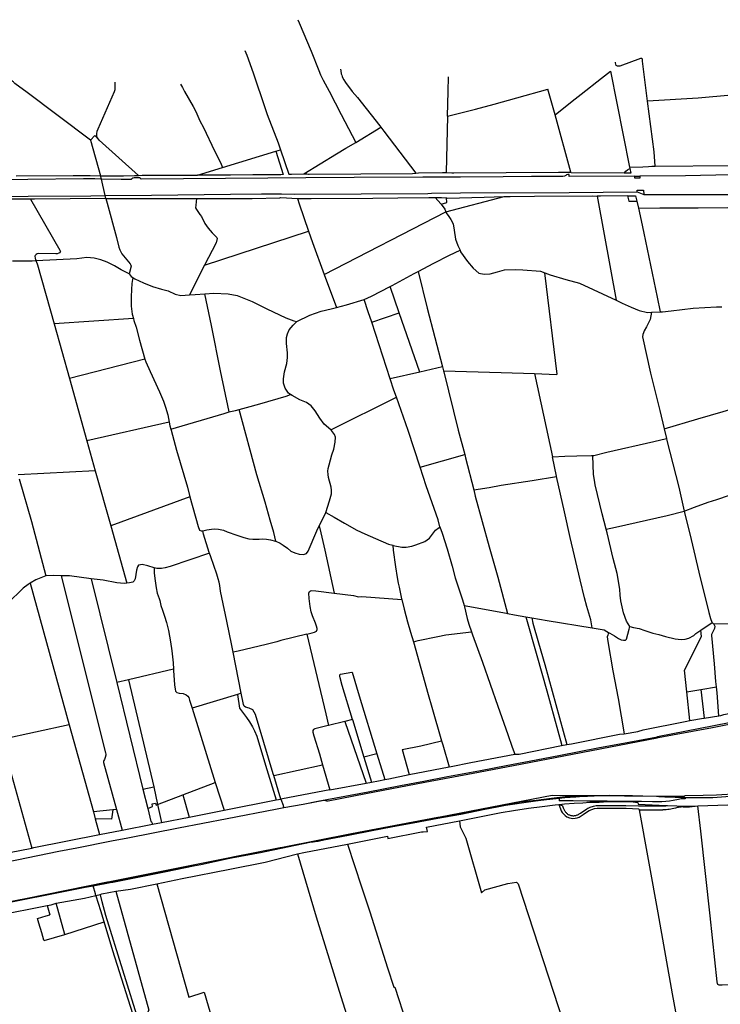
# Model space of a CAD drawing. Header units: inches. Extents: x 210911 to 224988, y 571697 to 586201.
# Tile 219 of 256: x 215300 to 216337, y 584649 to 586106. Entities that reach past the tile are written whole.
import ezdxf

# ---------------------------------------------------------------- set-up
doc = ezdxf.new("R2010")
doc.units = ezdxf.units.IN
doc.header["$MEASUREMENT"] = 0

msp = doc.modelspace()

# ---------------------------------------------------------------- linework, layer by layer
for points in [[(215711.643, 586106.054), (215713.84, 586101.5), (215731.22, 586059.42), (215742.82, 586030.88), (215745.36, 586024.48), (215746.62, 586021.62), (215749.04, 586016.66), (215757.8, 586000.16), (215775.843, 585965.631), (215797.46, 585924.568)], [(215633.458, 586060.703), (215636.12, 586053.32), (215645.36, 586027.6), (215654.1, 586002.06), (215654.821, 586000), (215666.229, 585966.011), (215682.366, 585923.651), (215685.878, 585913.448)], [(216229.183, 585985.711), (216221.792, 586044.599), (216221.629, 586047.47), (216220.652, 586048.476), (216218.795, 586048.874), (216188.237, 586037.203), (216184.719, 586037.119), (216182.666, 586038.271), (216181.656, 586042.378), (216181.643, 586043.303)], [(215774.603, 586032.7), (215775.1, 586030.54), (215775.98, 586025.92), (215776.5, 586023.74), (215777.06, 586022.24), (215777.86, 586020.34), (215779.54, 586017.12), (215782.3, 586013.02), (215792.115, 586000), (215800.005, 585990.982), (215832.954, 585948.813), (215834.355, 585946.933)], [(216092.139, 585965.403), (216117.446, 585985.699), (216131.064, 585995.819), (216161.003, 586019.476), (216174.261, 586029.89)], [(216174.261, 586029.89), (216202.562, 585887.821)], [(215404.885, 585927.946), (215309.169, 586000), (215295.02, 586010.18), (215293.1, 586011.84), (215291.6, 586013.1), (215290.8, 586013.92), (215290.16, 586014.7), (215289.68, 586015.5), (215289.612, 586015.838)], [(215417.683, 585927.81), (215414.473, 585932.565), (215414.473, 585937.157), (215414.684, 585941.259), (215416.036, 585944.737), (215440.452, 586000), (215440.74, 586001.08), (215441.18, 586002.62), (215441.22, 586004.24), (215441.2, 586006.06), (215441.34, 586008.04), (215441.5, 586013.38)], [(215538.038, 586010.439), (215540.78, 586005.78), (215544.061, 586000), (215556.953, 585977.369), (215560.585, 585970.142), (215566.879, 585956.339), (215571.864, 585946.421), (215588.38, 585911.861), (215596.997, 585894.933), (215600.253, 585887.198)], [(215933.172, 585963.312), (215934.019, 586000), (215934.32, 586021.548)], [(215933.172, 585963.312), (215974.335, 585973.674), (216002.235, 585981.277), (216035.755, 585990.302), (216081.706, 586003.092)], [(216092.139, 585965.403), (216081.706, 586003.092)], [(216353.224, 585994.184), (216304.098, 585989.885), (216229.183, 585985.711)], [(216240.234, 585889.491), (216238.602, 585910.665), (216229.183, 585985.711)], [(216115.661, 585880.436), (216092.139, 585965.403)], [(215933.172, 585963.312), (215931.247, 585879.92)], [(215797.46, 585924.568), (215834.355, 585946.933)], [(215834.355, 585946.933), (215838.867, 585940.879), (215886.336, 585879.08)], [(215417.683, 585927.81), (215411.068, 585934.613), (215404.885, 585927.946)], [(215404.885, 585927.946), (215419.792, 585875.168)], [(215417.683, 585927.81), (215475.945, 585875.612)], [(215720.571, 585877.822), (215769.044, 585907.566), (215782.857, 585915.717), (215797.46, 585924.568)], [(215600.253, 585887.198), (215679.048, 585911.354)], [(215679.048, 585911.354), (215685.878, 585913.448)], [(215679.048, 585911.354), (215690.092, 585876.88)], [(215685.878, 585913.448), (215698.305, 585877.347), (215702.251, 585877.572), (215720.571, 585877.822)], [(216210.447, 585874.531), (216112.976, 585873.963), (216112.972, 585876.97), (216111.037, 585876.759), (216109.362, 585876.258), (216107.998, 585875.636), (216106.205, 585874.55), (216103.902, 585874.211), (216057.466, 585873.956), (216015.568, 585873.495), (215952.215, 585873.25), (215911.466, 585873.133), (215896.752, 585873.253), (215794.953, 585872.424), (215723.414, 585872.191), (215667.416, 585871.478), (215479.965, 585870.067), (215479.09, 585870.942), (215477.455, 585871.878), (215475.969, 585872.024), (215469.346, 585872.025), (215467.609, 585871.441), (215466.141, 585870.624), (215465.268, 585869.78), (215464.811, 585869.761), (215450.474, 585869.814), (215420.952, 585870.259)], [(215563.215, 585875.843), (215600.253, 585887.198)], [(215690.092, 585876.88), (215686.322, 585876.665), (215683.925, 585876.695), (215678.062, 585876.669), (215644.847, 585876.29), (215611.939, 585876.196), (215610.132, 585876.223), (215599.624, 585876.015), (215583.13, 585875.871), (215563.215, 585875.843)], [(215720.571, 585877.822), (215724.851, 585877.881), (215727.577, 585877.641), (215728.278, 585877.684), (215881.225, 585878.251), (215886.336, 585879.08)], [(215886.336, 585879.08), (215890.126, 585879.695), (215925.875, 585880.106), (215931.247, 585879.92)], [(215931.247, 585879.92), (215939.277, 585879.636), (215942.228, 585879.259), (216097.47, 585880.576), (216115.661, 585880.436)], [(216194.46, 585878.878), (216115.948, 585879.398), (216115.661, 585880.436)], [(216202.908, 585886.083), (216204.357, 585878.813), (216194.46, 585878.878)], [(216194.46, 585878.878), (216197.007, 585882.143), (216199.524, 585884.084), (216202.908, 585886.083)], [(216202.562, 585887.821), (216221.974, 585888.557), (216230.499, 585889.043), (216235.327, 585889.158), (216240.234, 585889.491)], [(216202.562, 585887.821), (216202.908, 585886.083)], [(216240.234, 585889.491), (216352.319, 585890.498)], [(215420.952, 585870.259), (215411.448, 585870.402), (215394.549, 585870.432), (215312.372, 585869.66), (215180.832, 585868.645), (215096.765, 585868.292), (215077.288, 585868.332), (215037.48, 585868.753), (215007.807, 585868.345), (214988.086, 585868.362), (214859.34, 585867.403), (214813.185, 585867.385)], [(215294.754, 585874.846), (215379.311, 585875.496)], [(215379.311, 585875.496), (215404.311, 585875.637)], [(215404.311, 585875.637), (215419.792, 585875.168)], [(215419.792, 585875.168), (215425.168, 585875.005), (215453.743, 585874.851), (215469.748, 585875.326), (215475.945, 585875.612)], [(215420.952, 585870.259), (215419.792, 585875.168)], [(215426.762, 585845.678), (215420.952, 585870.259)], [(215475.945, 585875.612), (215481.277, 585875.858), (215514.464, 585875.908), (215548.962, 585875.823), (215563.215, 585875.843)], [(216217.6, 585874.571), (216217.616, 585871.64), (216210.463, 585871.6), (216210.447, 585874.531)], [(216210.447, 585874.531), (216217.6, 585874.571)], [(216352.196, 585876.352), (216285.044, 585874.953), (216217.6, 585874.571)], [(215426.762, 585845.678), (215495.141, 585846.326), (215612.11, 585847.944), (215658.1, 585848.185), (215687.388, 585848.34), (215706.544, 585848.002), (215903.922, 585848.927), (215909.375, 585849.41), (215952.169, 585849.702), (216113.01, 585850.541), (216213.604, 585851.169)], [(216213.604, 585851.169), (216213.59, 585853.602), (216223.292, 585853.656), (216223.328, 585847.246)], [(216213.604, 585851.169), (216223.328, 585847.246)], [(216223.328, 585847.246), (216349.684, 585847.561)], [(215136.501, 585841.243), (215210.931, 585844.254), (215312.567, 585844.965), (215405.542, 585845.477), (215426.762, 585845.678)], [(215316.038, 585840.602), (215244.59, 585840.461), (215230.623, 585840.322)], [(215427.757, 585841.47), (215322.013, 585840.614), (215316.038, 585840.602)], [(215316.038, 585840.602), (215359.318, 585765.036), (215360.275, 585763.197), (215360.151, 585762.435), (215359.456, 585761.163), (215357.87, 585760.397), (215355.459, 585759.501), (215353.554, 585759.432), (215327.257, 585760.121), (215325.734, 585759.608), (215324.467, 585758.652), (215323.2, 585757.316), (215322.76, 585755.918), (215322.767, 585753.378), (215323.472, 585750.967), (215324.378, 585749.167)], [(215427.757, 585841.47), (215426.762, 585845.678)], [(215427.757, 585841.47), (215435.347, 585841.488), (215507.598, 585841.287), (215557.526, 585841.569), (215559.223, 585841.563), (215561.709, 585841.525)], [(215427.757, 585841.47), (215429.521, 585834.43), (215443.168, 585783.567), (215446.927, 585769.532), (215448.264, 585765.706), (215451.037, 585759.527), (215463.464, 585744.87), (215464.55, 585742.85), (215464.867, 585741.356), (215462.262, 585729.825)], [(215561.709, 585841.525), (215561.17, 585836.44), (215560.603, 585831.84), (215560.469, 585827.799), (215561.487, 585825.392), (215566.766, 585817.924), (215569.021, 585814.721), (215574.116, 585804.405), (215578.843, 585797.688), (215584.74, 585790.445), (215591.923, 585783.804), (215592.224, 585782.246), (215590.621, 585775.711), (215573.636, 585742.613)], [(215561.709, 585841.525), (215564.268, 585841.485), (215565.331, 585841.501), (215569.556, 585841.488), (215609.142, 585841.496), (215643.897, 585841.718), (215684.888, 585842.662), (215686.684, 585842.732), (215710.939, 585841.559)], [(215710.939, 585841.559), (215714.362, 585841.393), (215715.596, 585841.413), (215731.522, 585841.356), (215822.632, 585842.089), (215859.699, 585842.232), (215905.385, 585843.14), (215914.705, 585843.061)], [(215710.939, 585841.559), (215713.417, 585833.645), (215727.405, 585793.135)], [(215914.705, 585843.061), (215923.026, 585833.602), (215923.557, 585832.897)], [(215914.705, 585843.061), (215921.064, 585843.007), (215923.954, 585842.73), (215931.522, 585842.276)], [(215923.557, 585832.897), (215932.288, 585835.527), (215931.522, 585842.276)], [(215923.557, 585832.897), (215928.939, 585825.746), (215930.509, 585821.625)], [(215930.509, 585821.625), (216016.693, 585844.298)], [(215931.522, 585842.276), (215932.745, 585842.203), (215987.555, 585843.223), (216016.693, 585844.298)], [(216016.693, 585844.298), (216025.787, 585844.634), (216061.596, 585844.845), (216147.899, 585845.459), (216154.371, 585845.177)], [(216199.478, 585845.468), (216159.393, 585844.958), (216154.371, 585845.177)], [(216154.371, 585845.177), (216165.027, 585787.994), (216182.464, 585690.973)], [(216199.478, 585845.468), (216211.149, 585845.617), (216213.092, 585837.303)], [(216199.478, 585845.468), (216201.226, 585837.303), (216213.092, 585837.303)], [(216213.092, 585837.303), (216215.423, 585827.328)], [(215750.697, 585729.212), (215930.509, 585821.625)], [(215930.509, 585821.625), (215930.961, 585820.437), (215935.187, 585814.872), (215938.227, 585810.412), (215941.334, 585803.921), (215943.172, 585794.475), (215945.126, 585781.332), (215948.567, 585771.843), (215951.592, 585764.821)], [(216215.423, 585827.328), (216247.044, 585827.589), (216303.753, 585827.895), (216346.808, 585828.186), (216350.914, 585827.84)], [(216215.423, 585827.328), (216219.769, 585808.734), (216223.795, 585790.078), (216243.374, 585695.478), (216247.769, 585673.625)], [(215573.636, 585742.613), (215727.405, 585793.135)], [(215727.405, 585793.135), (215733.195, 585776.368), (215750.697, 585729.212)], [(215889.438, 585733.527), (215913.022, 585745.74), (215936.275, 585757.797), (215951.592, 585764.821)], [(215951.592, 585764.821), (215952.543, 585762.612), (215962.484, 585748.446), (215971.019, 585738.432), (215979.271, 585730.888), (215987.506, 585729.502), (215996.009, 585730.039), (216007.218, 585733.091), (216017.575, 585736.111), (216034.346, 585736.261), (216044.586, 585736.1), (216070.63, 585734.122), (216077.061, 585731.548)], [(215324.378, 585749.167), (215318.397, 585748.858), (215289.465, 585748.774)], [(215462.262, 585729.825), (215450.096, 585736.083), (215440.426, 585741.707), (215429.487, 585747.136), (215419.949, 585750.792), (215410.352, 585753.305), (215399.68, 585753.974), (215384.568, 585752.281), (215324.378, 585749.167)], [(215324.378, 585749.167), (215324.558, 585748.811), (215326.416, 585743.102), (215350.915, 585655.91)], [(215573.636, 585742.613), (215551.164, 585698.822)], [(215848.046, 585711.147), (215851.416, 585712.932), (215883.905, 585730.662), (215889.438, 585733.527)], [(215889.438, 585733.527), (215902.98, 585679.23), (215925.456, 585592.433)], [(216061.898, 585582.295), (216094.217, 585581.149), (216095.469, 585581.579), (216077.061, 585731.548)], [(216077.061, 585731.548), (216085.047, 585728.351), (216108.315, 585721.538), (216128.311, 585716.423), (216182.464, 585690.973)], [(215462.262, 585729.825), (215465.118, 585726.161), (215467.708, 585724.371)], [(215467.708, 585724.371), (215466.138, 585715.789), (215465.319, 585706.806), (215464.868, 585696.189), (215465.018, 585682.229), (215466.772, 585670.097), (215468.26, 585664.027)], [(215467.708, 585724.371), (215470.296, 585722.582), (215483.192, 585716.628), (215496.489, 585711.288), (215509.803, 585707.43), (215519.859, 585704.861), (215530.366, 585699.746), (215538.568, 585698.112), (215551.164, 585698.822)], [(215750.697, 585729.212), (215768.854, 585680.289)], [(215809.867, 585692.036), (215809.988, 585692.073), (215820.846, 585696.737), (215848.046, 585711.147)], [(215861.696, 585672.234), (215848.046, 585711.147)], [(215551.164, 585698.822), (215559.935, 585699.316), (215574.079, 585700.426)], [(215574.079, 585700.426), (215587.33, 585701.465), (215608.544, 585700.627), (215622.025, 585698.005), (215643.942, 585688.999), (215666.009, 585678.21), (215694.023, 585665.002), (215705.599, 585660.618), (215710.243, 585659.468)], [(215610.058, 585525.821), (215597.336, 585586.651), (215583.823, 585653.589), (215574.079, 585700.426)], [(215768.854, 585680.289), (215783.76, 585684.109), (215809.867, 585692.036)], [(215820.96, 585658.319), (215815.933, 585673.643), (215809.867, 585692.036)], [(216182.464, 585690.973), (216191.671, 585686.646), (216205.018, 585680.564), (216216.644, 585675.717), (216229.023, 585672.999), (216234.875, 585673.194)], [(215710.243, 585659.468), (215729.185, 585668.785), (215745.94, 585674.943), (215761.075, 585678.295), (215768.854, 585680.289)], [(216234.875, 585673.194), (216232.915, 585662.459), (216230.073, 585656.515), (216227.468, 585651.519), (216224.131, 585645.786), (216223.018, 585642.722), (216222.191, 585640.105), (216221.464, 585636.743), (216233.4, 585582.934), (216241.953, 585549.523), (216247.348, 585527.697), (216253.646, 585500.787)], [(216234.875, 585673.194), (216247.769, 585673.625)], [(216247.769, 585673.625), (216251.223, 585673.74), (216264.002, 585675.417), (216296.444, 585679.048), (216330.856, 585681.155), (216338.723, 585681.326)], [(215468.26, 585664.027), (215350.915, 585655.91)], [(215468.26, 585664.027), (215468.976, 585661.113), (215472.434, 585651.323), (215477.547, 585631.764), (215485.436, 585603.772)], [(215700.653, 585551.619), (215697.748, 585553.617), (215692.988, 585560.849), (215690.632, 585568.35), (215690.599, 585574.831), (215692.152, 585585.051), (215695.393, 585597.141), (215696.245, 585605.973), (215696.312, 585612.872), (215694.942, 585627.057), (215694.892, 585635.762), (215696.262, 585641.329), (215698.967, 585647.207), (215704.864, 585654.138), (215710.243, 585659.468)], [(215820.96, 585658.319), (215861.696, 585672.234)], [(215848.452, 585574.513), (215820.96, 585658.319)], [(215892.386, 585584.737), (215861.696, 585672.234)], [(215350.915, 585655.91), (215373.603, 585575.164)], [(215485.436, 585603.772), (215373.603, 585575.164)], [(215485.436, 585603.772), (215486.584, 585599.698), (215493.116, 585585.577), (215506.964, 585555.251), (215512.811, 585541.786), (215516.052, 585532.952), (215519.527, 585521.325), (215521.236, 585510.627)], [(215925.456, 585592.433), (215892.386, 585584.737)], [(215925.456, 585592.433), (215927.124, 585586.615)], [(215927.124, 585586.615), (215927.521, 585585.232), (215948.988, 585498.457), (215958.529, 585462.574)], [(215927.124, 585586.615), (216012.346, 585584.051), (216061.898, 585582.295)], [(215373.603, 585575.164), (215399.58, 585482.712)], [(215892.386, 585584.737), (215848.452, 585574.513)], [(215857.607, 585547.307), (215853.904, 585557.894), (215848.452, 585574.513)], [(216061.898, 585582.295), (216088.639, 585459.286)], [(215624.726, 585529.171), (215635.807, 585532.016), (215655.652, 585537.776), (215694.374, 585549.115), (215700.653, 585551.619)], [(215760.324, 585498.983), (215750.685, 585507.505), (215744.021, 585516.467), (215737.138, 585527.525), (215731.509, 585534.456), (215724.509, 585539.615), (215714.67, 585543.816), (215703.278, 585549.813), (215700.653, 585551.619)], [(215760.324, 585498.983), (215857.607, 585547.307)], [(215892.536, 585444.011), (215874.852, 585498.006), (215857.607, 585547.307)], [(216253.646, 585500.787), (216303.677, 585515.478), (216340.912, 585526.386), (216392.934, 585541.919)], [(215610.058, 585525.821), (215611.952, 585526.46), (215619.236, 585527.761), (215624.726, 585529.171)], [(215678.908, 585334.366), (215676.033, 585347.46), (215670.687, 585365.686), (215663.237, 585392.315), (215651.126, 585432.669), (215624.726, 585529.171)], [(215523.558, 585500.192), (215602.848, 585523.387), (215610.058, 585525.821)], [(215521.236, 585510.627), (215399.58, 585482.712)], [(215521.236, 585510.627), (215522.082, 585505.335), (215523.558, 585500.192)], [(215523.558, 585500.192), (215524.003, 585498.64), (215532.289, 585469.066), (215548.158, 585414.152), (215552.066, 585400.218)], [(215753.131, 585377.098), (215758.418, 585394.273), (215761.609, 585404.289), (215761.459, 585409.993), (215760.838, 585414.362), (215757.152, 585428.643), (215756.382, 585433.194), (215756.258, 585437.803), (215756.692, 585441.892), (215757.76, 585447.443), (215759.882, 585454.759), (215761.869, 585462.331), (215764.873, 585470.694), (215767.108, 585480.694), (215767.469, 585488.224), (215765.88, 585492.442), (215761.336, 585498.088), (215760.324, 585498.983)], [(216253.646, 585500.787), (216257.049, 585486.247)], [(216147.914, 585461.317), (216149.343, 585461.307), (216168.637, 585466.014), (216238.413, 585481.844), (216257.049, 585486.247)], [(216257.049, 585486.247), (216257.723, 585483.368), (216275.162, 585414.366), (216283.28, 585379.075)], [(215399.58, 585482.712), (215412.027, 585438.413)], [(215892.536, 585444.011), (215958.529, 585462.574)], [(215958.529, 585462.574), (215959.812, 585457.75), (215971.823, 585410.352)], [(216088.639, 585459.286), (216106.478, 585460.06), (216124.486, 585460.673), (216146.252, 585461.328), (216147.914, 585461.317)], [(216094.33, 585430.19), (216094.267, 585430.475), (216088.639, 585459.286)], [(216167.808, 585352.101), (216161.789, 585375.024), (216151.648, 585417.677), (216150.345, 585424.813), (216149.109, 585433.335), (216147.914, 585461.317)], [(215921.792, 585355.768), (215919.153, 585366.213), (215901.58, 585416.398), (215892.536, 585444.011)], [(215412.027, 585438.413), (215297.905, 585432.408)], [(215299.482, 585426.908), (215317.707, 585363.332), (215338.799, 585283.391)], [(215412.027, 585438.413), (215434.876, 585357.092)], [(215971.823, 585410.352), (215994.524, 585414.012), (216012.715, 585417.171), (216058.419, 585424.425), (216094.33, 585430.19)], [(216147.167, 585206.37), (216144.949, 585218.011), (216139.12, 585237.901), (216135.763, 585250.507), (216129.114, 585277.083), (216114.397, 585340.013), (216105.978, 585377.754), (216094.33, 585430.19)], [(216283.28, 585379.075), (216298.659, 585384.788), (216318.622, 585391.957), (216331.663, 585396.201), (216367.385, 585408.439), (216429.051, 585428.675)], [(215971.823, 585410.352), (215974.245, 585400.794), (215994.558, 585325.979), (216007.354, 585281.424), (216022.056, 585227.402)], [(215552.066, 585400.218), (215434.876, 585357.092)], [(215552.066, 585400.218), (215564.416, 585356.191), (215566.087, 585350.793), (215568.524, 585349.494), (215570.883, 585349.65)], [(215743.432, 585357.042), (215752.881, 585376.286), (215753.131, 585377.098)], [(215753.131, 585377.098), (215765.37, 585370.146), (215780.872, 585361.098), (215799.013, 585350.889), (215811.007, 585345.215), (215826.309, 585338.595), (215845.954, 585330.213), (215851.952, 585328.293)], [(216167.808, 585352.101), (216181.701, 585355.047), (216257.845, 585372.639), (216283.28, 585379.075)], [(216283.28, 585379.075), (216293.583, 585336.992), (216307.052, 585280.399), (216313.427, 585254.879), (216319.528, 585228.721), (216322.058, 585220.255), (216324.401, 585214.537), (216324.856, 585214.026)], [(215434.876, 585357.092), (215458.705, 585272.287)], [(215570.883, 585349.65), (215577.214, 585351.264), (215583.807, 585352.349), (215588.66, 585352.612), (215594.247, 585352.389), (215601.597, 585350.577), (215607.308, 585348.5), (215621.524, 585343.085), (215631.779, 585339.682), (215639.229, 585337.694), (215644.952, 585337.366), (215654.376, 585337.461), (215659.404, 585337.797), (215665.252, 585337.517), (215671.398, 585336.648), (215678.647, 585334.483), (215678.908, 585334.366)], [(215678.908, 585334.366), (215685.339, 585331.48), (215690.045, 585328.652), (215696.228, 585323.932), (215701.293, 585319.803), (215707.402, 585317.303), (215713.709, 585315.178), (215720.178, 585314.803), (215724.213, 585316.113), (215726.77, 585319.571), (215739.932, 585349.914), (215743.432, 585357.042)], [(215743.432, 585357.042), (215745.791, 585346.935), (215751.651, 585321.217), (215765.472, 585257.747)], [(215851.952, 585328.293), (215852.803, 585328.021), (215865.431, 585325.613), (215871.913, 585325.484), (215880.081, 585327.065), (215886.177, 585329.014), (215899.683, 585334.119), (215906.248, 585338.928), (215915.293, 585350.496), (215920.99, 585354.435), (215921.792, 585355.768)], [(215921.792, 585355.768), (215925.167, 585346.268), (215932.35, 585323.335), (215939.867, 585297.372), (215944.277, 585280.264), (215955.083, 585247.617), (215957.732, 585239.241)], [(216202.631, 585208.103), (216197.987, 585216.076), (216193.677, 585228.595), (216191.422, 585237.139), (216189.417, 585245.983), (216188.666, 585254.483), (216187.931, 585263.564), (216183.972, 585286.808), (216178.226, 585308.806), (216169.173, 585346.901), (216167.808, 585352.101)], [(215580.784, 585316.716), (215580.454, 585317.543), (215572.062, 585344.85), (215570.883, 585349.65)], [(215851.952, 585328.293), (215852.809, 585320.964), (215856.287, 585296.532), (215858.715, 585280.64), (215860.268, 585272.273), (215861.552, 585266.565), (215864.986, 585249.282), (215865.29, 585248.038)], [(215580.784, 585316.716), (215522.852, 585296.984), (215515.553, 585294.932), (215509.776, 585294.154), (215502.789, 585294.135), (215499.185, 585295.146)], [(215615.84, 585170.03), (215613.83, 585180.241), (215606.482, 585216.154), (215599.14, 585250.867), (215597.427, 585260.651), (215596.061, 585268.702), (215595.304, 585273.59), (215593.665, 585278.957), (215591.741, 585285.746), (215583.024, 585311.097), (215580.784, 585316.716)], [(215499.185, 585295.146), (215489.568, 585297.844), (215481.369, 585299.916), (215478.639, 585299.591), (215475.974, 585298.758), (215474.266, 585296.277), (215473.137, 585291.322), (215471.013, 585278.617), (215469.497, 585275.629), (215467.47, 585273.973), (215462.773, 585272.626), (215458.705, 585272.287)], [(215499.185, 585295.146), (215499.315, 585287.331), (215500.555, 585275.589), (215502.046, 585265.18), (215503.528, 585257.438), (215506.536, 585249.51), (215507.306, 585246.655), (215509.106, 585239.041), (215511.538, 585232.381), (215514.548, 585223.501), (215517.306, 585213.921), (215520.324, 585202.501), (215523.294, 585185.367), (215525.109, 585172.165), (215527.001, 585154.647), (215527.556, 585145.026)], [(215338.799, 585283.391), (215338.765, 585283.391), (215323.921, 585277), (215315.83, 585272.143)], [(215361.33, 585283.121), (215349.626, 585283.421), (215338.799, 585283.391)], [(215406.078, 585278.939), (215373.698, 585283.234), (215363.028, 585283.078), (215361.33, 585283.121)], [(215361.33, 585283.121), (215427.217, 585021.352), (215427.731, 585019.258), (215427.544, 585017.925), (215426.665, 585014.303), (215425.466, 585011.443), (215424.645, 585009.916), (215424.266, 585008.963), (215424.144, 585007.185), (215443.162, 584937.479)], [(215315.83, 585272.143), (215312.445, 585270.111), (215305.473, 585264.695), (215281.974, 585242.089), (215277.414, 585237.505), (215274.626, 585235.148), (215272.281, 585233.364), (215265.939, 585229.918), (215257.5, 585227.037), (215253.061, 585224.739), (215250.655, 585222.192), (215247.937, 585217.296), (215246.814, 585213.935)], [(215315.83, 585272.143), (215373.537, 585062.75)], [(215458.705, 585272.287), (215454.9, 585271.969), (215443.91, 585272.764), (215423.384, 585276.643), (215406.078, 585278.939)], [(215406.078, 585278.939), (215443.793, 585125.287)], [(215725.043, 585196.949), (215732.976, 585198.932), (215736.152, 585199.668), (215739.398, 585201.125), (215740.308, 585203.559), (215740.028, 585205.286), (215739.351, 585208.516), (215737.693, 585213.052), (215733.443, 585223.897), (215731.575, 585229.815), (215729.777, 585237.731), (215728.54, 585249.478), (215727.816, 585257.439), (215728.96, 585259.842), (215730.548, 585261.149), (215732.346, 585261.284), (215738.253, 585261.149), (215765.472, 585257.747)], [(215765.472, 585257.747), (215793.897, 585254.194), (215801.228, 585252.227), (215806.131, 585252.332), (215865.29, 585248.038)], [(215865.29, 585248.038), (215868.733, 585233.953), (215873.905, 585214.967), (215878.528, 585199.622), (215882.566, 585185.332)], [(215957.732, 585239.241), (216020.4, 585227.705), (216022.056, 585227.402)], [(215957.732, 585239.241), (215958.291, 585237.473), (215962.317, 585219.978), (215964.839, 585211.52), (215968.788, 585200.185)], [(216022.056, 585227.402), (216032.143, 585225.555), (216049.074, 585222.669)], [(216049.074, 585222.669), (216057.812, 585221.179)], [(216049.074, 585222.669), (216065.251, 585165.122), (216079.824, 585113.162), (216101.939, 585034.2), (216101.921, 585032.132)], [(216057.812, 585221.179), (216059.307, 585213.36), (216067.819, 585184.135), (216077.252, 585152.128), (216109.549, 585033.702)], [(216057.812, 585221.179), (216080.553, 585217.302), (216147.167, 585206.37)], [(216147.167, 585206.37), (216164.896, 585203.461), (216168.588, 585200.838), (216171.509, 585199.336)], [(216171.509, 585199.336), (216173.081, 585198.528), (216180.231, 585194.358), (216185.993, 585190.339), (216190.152, 585188.609), (216193.326, 585187.803), (216196.35, 585188.104), (216198.154, 585189.619), (216201.662, 585204.245), (216202.631, 585208.103)], [(216202.631, 585208.103), (216208.211, 585206.928), (216216.722, 585205.082), (216224.858, 585202.388), (216236.668, 585198.496), (216245.572, 585196.275), (216255.537, 585193.185), (216269.843, 585189.799), (216278.594, 585189.062), (216284.695, 585189.249), (216290.079, 585190.953), (216297.565, 585194.933), (216300.539, 585197.869), (216308.107, 585202.897)], [(216308.107, 585202.897), (216324.856, 585214.026)], [(216330.973, 585118.89), (216330.177, 585126.784), (216328.007, 585152.722), (216324.059, 585194.856), (216324.196, 585196.769), (216324.913, 585198.715), (216326.503, 585201.937), (216328.674, 585205.961), (216328.896, 585208.061), (216327.426, 585211.139), (216326.41, 585212.281)], [(216324.856, 585214.026), (216326.41, 585212.281)], [(216326.41, 585212.281), (216377.905, 585212.664)], [(215725.043, 585196.949), (215686.253, 585187.306), (215680.431, 585185.397), (215664.742, 585181.492), (215623.438, 585171.926), (215615.84, 585170.03)], [(215725.043, 585196.949), (215753.198, 585078.762), (215757.19, 585061.904)], [(215882.566, 585185.332), (215889.687, 585187.448), (215918.986, 585193.541), (215930.846, 585195.7), (215968.788, 585200.185)], [(215968.788, 585200.185), (215970.268, 585195.938), (215984.752, 585155.165), (216007.436, 585090.139), (216022.473, 585048.388), (216028.797, 585029.465), (216032.6, 585019.268)], [(216171.509, 585199.336), (216170.095, 585195.428), (216169.48, 585192.866), (216170.095, 585185.994), (216177.7, 585142.816), (216185.614, 585101.749), (216194.497, 585049.485)], [(216287.171, 585111.382), (216283.937, 585143.414), (216309.042, 585193.285), (216308.107, 585202.897)], [(215882.566, 585185.332), (215904.599, 585107.362), (215909.923, 585088.826), (215924.326, 585038.956)], [(215627.764, 585109.455), (215615.84, 585170.03)], [(215527.556, 585145.026), (215461.187, 585129.386)], [(215527.556, 585145.026), (215527.668, 585143.093), (215529.38, 585121.828), (215529.905, 585115.671), (215530.613, 585112.562), (215532.587, 585110.726), (215535.957, 585109.339), (215541.802, 585108.847), (215546.633, 585107.273), (215548.926, 585105.057), (215550.202, 585102.966), (215551.419, 585099.16), (215555.179, 585087.166)], [(215792.679, 585070.353), (215777.399, 585120.94), (215774.142, 585131.989), (215773.547, 585134.497), (215773.722, 585136.78), (215774.994, 585137.892), (215791.363, 585140.513), (215792.014, 585140.647), (215802.531, 585105.458), (215828.482, 585019.919)], [(215461.187, 585129.386), (215443.793, 585125.287)], [(215443.793, 585125.287), (215482.554, 584967.373)], [(215461.187, 585129.386), (215498.489, 584971.157)], [(216243.803, 585045.459), (216577.083, 585110.357), (216582.776, 585106.043), (216674.922, 585122.949), (216674.628, 585125.049), (216675.337, 585125.186)], [(216307.811, 585114.92), (216330.973, 585118.89)], [(216334.676, 585076.204), (216331.887, 585109.822), (216330.973, 585118.89)], [(215622.305, 585107.779), (215555.179, 585087.166)], [(215627.764, 585109.455), (215622.305, 585107.779)], [(215622.305, 585107.779), (215625.511, 585087.415), (215635.483, 585073.5), (215640.247, 585067.137), (215644.656, 585059.815), (215647.602, 585053.633), (215650.768, 585045.789), (215663.816, 585003.028), (215679.492, 584951.525)], [(215676.068, 584987.802), (215675.323, 584990.357), (215654.369, 585059.741), (215648.925, 585077.842), (215645.167, 585084.745), (215639.477, 585087.323), (215634.313, 585088.713), (215632.052, 585090.357), (215631.212, 585092.577), (215630.589, 585095.105), (215627.764, 585109.455)], [(216287.171, 585111.382), (216307.811, 585114.92)], [(216291.456, 585068.94), (216287.171, 585111.382)], [(216307.811, 585114.92), (216312.779, 585072.487)], [(215555.179, 585087.166), (215589.535, 584977.586)], [(216312.779, 585072.487), (216334.676, 585076.204)], [(216334.676, 585076.204), (216337.313, 585076.651), (216341.795, 585077.825), (216359.039, 585081.275), (216394.291, 585087.68)], [(215373.537, 585062.75), (215273.508, 585041.074)], [(215373.537, 585062.75), (215409.087, 584933.753)], [(215719.471, 584945.509), (215750.071, 584951.103), (215751.194, 584951.199), (215754.177, 584950.042), (215756.491, 584950.424), (215812.09, 584961.117), (215899.737, 584977.814), (215970.834, 584991.284), (216030.49, 585002.598), (216118.108, 585019.136), (216243.337, 585043.314), (216244.834, 585043.792), (216265.991, 585047.792), (216295.548, 585053.345), (216325.08, 585058.935), (216354.605, 585064.491)], [(215757.19, 585061.904), (215756.423, 585061.721), (215736.857, 585056.748), (215734.63, 585055.688), (215734.019, 585054.353), (215733.833, 585051.656), (215735.155, 585046.641), (215743.572, 585019.543), (215748.311, 585003.489)], [(215781.216, 585067.624), (215757.19, 585061.904)], [(215792.679, 585070.353), (215781.216, 585067.624)], [(215781.216, 585067.624), (215812.536, 584976.304)], [(215792.679, 585070.353), (215809.406, 585014.975)], [(216194.497, 585049.485), (216214.89, 585052.994), (216222.523, 585055.16), (216284.744, 585067.825), (216291.456, 585068.94)], [(216291.456, 585068.94), (216312.002, 585072.355), (216312.779, 585072.487)], [(216109.549, 585033.702), (216116.473, 585034.653), (216187.693, 585048.67), (216194.497, 585049.485)], [(215865.828, 585026.377), (215893.682, 585031.842), (215924.326, 585038.956)], [(215924.326, 585038.956), (215926.035, 585033.037), (215935.763, 585000.489)], [(216032.6, 585019.268), (216039.102, 585019.212), (216101.921, 585032.132)], [(216101.921, 585032.132), (216109.549, 585033.702)], [(216155.629, 585028.447), (216201.547, 585037.06), (216243.9, 585045.164)], [(216243.9, 585045.164), (216243.803, 585045.459)], [(215278.734, 585022.176), (215317.928, 584880.427)], [(215719.471, 584945.509), (215741.346, 584949.638), (215815.811, 584963.721), (215863.587, 584972.854), (215898.245, 584979.483), (215932.911, 584986), (215982.059, 584995.298), (216019.645, 585002.366), (216064.49, 585010.936), (216100.468, 585017.772), (216155.629, 585028.447)], [(215828.482, 585019.919), (215809.406, 585014.975)], [(215828.482, 585019.919), (215840.118, 584981.564)], [(215865.828, 585026.377), (215876.578, 584989.325)], [(215935.763, 585000.489), (215938.564, 585001.017), (215967.601, 585006.803), (216032.6, 585019.268)], [(215676.068, 584987.802), (215748.311, 585003.489)], [(215748.311, 585003.489), (215759.186, 584966.646)], [(215809.406, 585014.975), (215820.644, 584977.772)], [(215686.298, 584952.863), (215676.068, 584987.802)], [(215840.118, 584981.564), (215846.252, 584982.852), (215876.578, 584989.325)], [(215876.578, 584989.325), (215935.763, 585000.489)], [(215541.577, 584959.101), (215589.535, 584977.586)], [(215589.535, 584977.586), (215602.455, 584936.376)], [(215759.186, 584966.646), (215812.536, 584976.304)], [(215812.536, 584976.304), (215820.644, 584977.772)], [(215820.644, 584977.772), (215830.955, 584979.639), (215840.118, 584981.564)], [(215482.554, 584967.373), (215498.489, 584971.157)], [(215482.554, 584967.373), (215489.548, 584938.88)], [(215498.489, 584971.157), (215498.493, 584971.139), (215504.096, 584944.655)], [(215504.096, 584944.655), (215541.577, 584959.101)], [(215541.577, 584959.101), (215550.928, 584926.244)], [(215759.186, 584966.646), (215751.131, 584965.188), (215686.298, 584952.863)], [(216222.144, 584957.677), (216250.552, 584957.346), (216278.435, 584956.952), (216283.254, 584956.913), (216283.823, 584957.253), (216284.822, 584958.115), (216311.238, 584958.468), (216331.235, 584959.26), (216363.273, 584960.965)], [(216284.909, 584955.357), (216295.05, 584955.043), (216325.829, 584955.111), (216364.236, 584958.129), (216399.459, 584960.43), (216403.349, 584960.749)], [(215104.178, 584765.121), (215104.418, 584765.257), (215131.191, 584770.633), (215174.464, 584779.192), (215177.891, 584779.829), (215246.275, 584793.442), (215249.582, 584794.156), (215308.472, 584805.873), (215430.005, 584830.162), (215433.408, 584830.818), (215566.597, 584857.398), (215611.134, 584866.309), (215615.662, 584867.177), (215685.583, 584881.087), (215689.087, 584881.855), (215791.201, 584901.907), (215918.528, 584925.876), (215922.101, 584926.59), (216088.041, 584958.4), (216153.936, 584958.012)], [(215489.548, 584938.88), (215496.48, 584941.8), (215495.897, 584945.735), (215501.292, 584947.019), (215502, 584943.847), (215504.096, 584944.655)], [(215504.096, 584944.655), (215509.706, 584918.138)], [(215602.455, 584936.376), (215679.492, 584951.525)], [(215679.492, 584951.525), (215686.298, 584952.863)], [(215686.298, 584952.863), (215689.692, 584943.58)], [(215690.968, 584940.128), (215719.471, 584945.509)], [(215951.043, 584920.883), (216000, 584930.598), (216007.337, 584931.97), (216012.612, 584932.901), (216030.739, 584935.92), (216052.995, 584939.3), (216073.172, 584942.074), (216092.577, 584944.213), (216098, 584944.747)], [(216007.341, 584942.694), (216018.952, 584944.645), (216027.883, 584946.457), (216035.567, 584947.927), (216040.611, 584948.589), (216049.394, 584949.946), (216054.548, 584950.394)], [(216018.972, 584943.628), (216056.284, 584949.357), (216063.146, 584950.135), (216079.78, 584952.238), (216093.894, 584953.757), (216098.153, 584954.163)], [(216054.548, 584950.394), (216064.396, 584951.251), (216086.878, 584954.358), (216107.236, 584956.447), (216123.583, 584957.409), (216131.837, 584957.484), (216140.237, 584957.766), (216152.472, 584957.974), (216153.936, 584958.012)], [(216098, 584944.747), (216106.336, 584945.569), (216120.551, 584946.901), (216133.452, 584947.456), (216143.659, 584948.013), (216157.533, 584948.331), (216170.602, 584949.03), (216182.651, 584949.261), (216192.7, 584949.102), (216199.991, 584949.057), (216204.319, 584949.011), (216214.672, 584947.78)], [(216098, 584944.747), (216098.242, 584944.09)], [(216098.153, 584954.163), (216106.5, 584954.958), (216122.751, 584956.241), (216134.056, 584956.916), (216140.371, 584957.022), (216160.326, 584957.974)], [(216098.153, 584954.163), (216098.198, 584950.192)], [(216284.925, 584953.187), (216283.474, 584953.204), (216278.999, 584953.005), (216274.849, 584952.444), (216267.042, 584950.866), (216261.775, 584949.873), (216256.3, 584949.061), (216250.315, 584948.791), (216236.202, 584948.929), (216220.286, 584949.037), (216197.094, 584949.246), (216169.36, 584949.512), (216153.268, 584949.702), (216139.459, 584949.846), (216118.8, 584949.989), (216103.091, 584950.164), (216098.198, 584950.192)], [(216098.242, 584944.09), (216098.289, 584943.962), (216101.35, 584935.665), (216102.958, 584932.83), (216104.973, 584930.307), (216107.186, 584928.342), (216109.797, 584926.571), (216113.713, 584924.908), (216118.268, 584924.213), (216121.785, 584924.353), (216124.85, 584925.03), (216127.765, 584926.208), (216133.706, 584930.114), (216138.914, 584933.639), (216142.557, 584935.754), (216146.419, 584937.466), (216150.451, 584938.686), (216154.509, 584939.361), (216159.139, 584939.594), (216168.032, 584939.532), (216176.71, 584939.467), (216187.615, 584939.393), (216197.605, 584939.318), (216216.369, 584938.405)], [(216098.242, 584944.09), (216101.042, 584944.039)], [(216101.042, 584944.039), (216101.449, 584943.977), (216101.841, 584943.849), (216102.207, 584943.659), (216102.537, 584943.413), (216102.823, 584943.116), (216103.056, 584942.776)], [(216153.936, 584958.012), (216164.625, 584958.287), (216172.734, 584958.467), (216175.331, 584958.367)], [(216153.936, 584958.012), (216160.326, 584957.974)], [(216160.326, 584957.974), (216160.614, 584957.988), (216170.113, 584958.351), (216175.331, 584958.367)], [(216160.326, 584957.974), (216194.791, 584957.771), (216221.219, 584957.712)], [(216175.331, 584958.367), (216178.248, 584958.255), (216205.019, 584958.263)], [(216205.019, 584958.263), (216206.758, 584958.264), (216221.219, 584957.712)], [(216214.672, 584947.78), (216215.152, 584945.13)], [(216215.152, 584945.13), (216246.196, 584943.612), (216258.499, 584943.261)], [(216221.219, 584957.712), (216222.144, 584957.677)], [(216222.144, 584957.677), (216242.307, 584956.908), (216245.65, 584956.571), (216254.681, 584956.292)], [(216254.681, 584956.292), (216284.909, 584955.357)], [(216284.909, 584955.357), (216284.925, 584953.187)], [(216303.656, 584943.039), (216347.604, 584944.487)], [(215000.486, 584803.838), (215046.093, 584812.869), (215153.609, 584834.353), (215264.418, 584856.474), (215358.148, 584875.519), (215384.867, 584880.821), (215435.986, 584890.95), (215460.214, 584895.597), (215534.908, 584910.315), (215606.932, 584924.13), (215678.523, 584937.779), (215690.968, 584940.128)], [(215437.696, 584936.881), (215409.087, 584933.753)], [(215409.087, 584933.753), (215411.856, 584923.705)], [(215437.696, 584936.881), (215436.131, 584923.345), (215411.856, 584923.705)], [(215443.162, 584937.479), (215437.696, 584936.881)], [(215443.162, 584937.479), (215451.559, 584906.704)], [(215489.548, 584938.88), (215494.256, 584919.698), (215495.02, 584919.129), (215495.849, 584917.988), (215496.36, 584916.974), (215496.857, 584915.611)], [(215550.928, 584926.244), (215602.455, 584936.376)], [(215689.692, 584943.58), (215689.878, 584943.076), (215690.968, 584940.128)], [(215731.991, 584889.476), (215732.416, 584889.537), (215734.494, 584889.78), (215737.186, 584890.006), (215739.822, 584890.371), (215741.695, 584890.573), (215750.345, 584892.334), (215786.502, 584899.493), (215821.661, 584906.209), (215849.776, 584911.562), (215882.52, 584917.611), (215918.56, 584924.48), (215952.617, 584930.734), (215988.319, 584937.722), (216006.684, 584941.168)], [(215859.336, 584913.853), (215900.564, 584921.83), (215937.279, 584928.851), (215953.176, 584931.758), (215969.464, 584935.524), (215983.232, 584938.083), (215994.511, 584940.434), (216007.341, 584942.694)], [(216006.684, 584941.168), (216018.972, 584943.628)], [(216103.056, 584942.776), (216104.383, 584939.975), (216105.687, 584937.108)], [(216105.687, 584937.108), (216106.111, 584936.162), (216106.603, 584935.249), (216107.16, 584934.376), (216107.781, 584933.545), (216108.461, 584932.762), (216109.196, 584932.032), (216109.983, 584931.357), (216110.817, 584930.742), (216111.695, 584930.19), (216112.61, 584929.704), (216113.559, 584929.286), (216114.536, 584928.939), (216115.536, 584928.665), (216116.553, 584928.465)], [(216116.553, 584928.465), (216117.626, 584928.306), (216118.708, 584928.223), (216119.793, 584928.216), (216120.876, 584928.285), (216121.951, 584928.429), (216123.013, 584928.649), (216124.058, 584928.943), (216125.079, 584929.309), (216126.072, 584929.745), (216127.032, 584930.251), (216127.955, 584930.822), (216128.835, 584931.456), (216129.668, 584932.151)], [(216129.668, 584932.151), (216138.987, 584938.332)], [(216138.987, 584938.332), (216140.622, 584939.18), (216142.29, 584939.962), (216143.986, 584940.679), (216145.71, 584941.328), (216147.458, 584941.91), (216149.227, 584942.422), (216151.015, 584942.865), (216152.819, 584943.237), (216154.636, 584943.538)], [(216154.636, 584943.538), (216171.72, 584943.457), (216196.948, 584943.208), (216215.527, 584943.055)], [(216215.527, 584943.055), (216236.745, 584942.881), (216251.565, 584942.833)], [(216216.369, 584938.405), (216216.648, 584936.862)], [(216216.648, 584936.862), (216235.752, 584936.951), (216251.899, 584936.937)], [(216216.648, 584936.862), (216244.184, 584784.688), (216265.319, 584664.799), (216287.559, 584544.985)], [(216251.565, 584942.833), (216253.88, 584942.909), (216256.192, 584943.052), (216258.499, 584943.261)], [(216270.216, 584939.394), (216267.964, 584938.854), (216265.698, 584938.381), (216263.419, 584937.973), (216261.129, 584937.632), (216258.83, 584937.357), (216256.524, 584937.15), (216254.213, 584937.01), (216251.899, 584936.937)], [(216258.499, 584943.261), (216286.291, 584942.469), (216303.656, 584943.039)], [(216281.674, 584941.321), (216280.013, 584941.223), (216278.356, 584941.065), (216276.706, 584940.848), (216275.065, 584940.572), (216273.435, 584940.238), (216271.818, 584939.845), (216270.216, 584939.394)], [(216281.674, 584941.321), (216291.109, 584941.331), (216299.368, 584942.507)], [(216299.368, 584942.507), (216303.656, 584943.039)], [(216361.928, 584554.476), (216358.889, 584587.478), (216355.221, 584633.915), (216353.016, 584660.431), (216351.681, 584676.239), (216350.878, 584677.676), (216349.684, 584678.039), (216339.499, 584677.404), (216334.791, 584677.356), (216333.238, 584678.52), (216332.416, 584679.909), (216332.152, 584682.287), (216321.849, 584780.032), (216307.795, 584905.568), (216303.656, 584943.039)], [(215411.856, 584923.705), (215418.342, 584900.172)], [(215451.559, 584906.704), (215496.857, 584915.611)], [(215496.857, 584915.611), (215509.706, 584918.138)], [(215509.706, 584918.138), (215550.928, 584926.244)], [(215903.38, 584905.079), (215901.969, 584911.145), (215951.043, 584920.883)], [(215951.043, 584920.883), (215951.996, 584911.54), (215960.363, 584895.111), (215983.454, 584814.258), (215988.322, 584818.365), (216022.548, 584827.948), (216035.326, 584829.774), (216037.608, 584827.644), (216119.354, 584576.376), (216104.1, 584573.758), (216140.506, 584459.302), (216204.302, 584263.327)], [(215418.342, 584900.172), (215451.559, 584906.704)], [(215731.991, 584889.476), (215741.49, 584891.462), (215796.028, 584902.176), (215809.439, 584904.627)], [(215809.439, 584904.627), (215849.508, 584911.951), (215859.336, 584913.853)], [(215844.972, 584894.446), (215894.612, 584904.21), (215897.217, 584904.556), (215903.38, 584905.079)], [(215317.928, 584880.427), (215321.007, 584881.032), (215418.342, 584900.172)], [(215663.172, 584875.087), (215731.991, 584889.476)], [(215711.343, 584871.647), (215720.751, 584873.968), (215784.99, 584886.336)], [(215784.99, 584886.336), (215844.282, 584897.78), (215844.972, 584894.446)], [(215784.99, 584886.336), (215805.845, 584823.026)], [(215223.163, 584861.8), (215317.928, 584880.427)], [(215503.047, 584827.52), (215540.491, 584835.077), (215610.81, 584848.88), (215663.483, 584859.696), (215711.343, 584871.647)], [(215613.667, 584865.659), (215658.662, 584874.144), (215663.172, 584875.087)], [(215711.343, 584871.647), (215738.752, 584778.564), (215772.915, 584668.665), (215815.55, 584532.176)], [(215557.215, 584853.969), (215567.959, 584856.021), (215608.493, 584864.683), (215613.667, 584865.659)], [(215438.026, 584830.069), (215484.694, 584839.419), (215516.964, 584845.805), (215557.215, 584853.969)], [(215466.59, 584836.542), (215489.874, 584841.106), (215557.215, 584853.969)], [(215408.686, 584824.498), (215434.175, 584829.298), (215438.026, 584830.069)], [(215416.88, 584826.757), (215437.797, 584830.897)], [(215437.797, 584830.897), (215466.59, 584836.542)], [(215442.138, 584816.478), (215463.847, 584819.477), (215503.047, 584827.52)], [(215503.047, 584827.52), (215550.224, 584659.871), (215572.85, 584667.209), (215593.274, 584597.922), (215600.205, 584579.439), (215600.989, 584576.777)], [(215165.048, 584777.029), (215198.517, 584783.077), (215248.226, 584792.963), (215397.14, 584822.324), (215408.686, 584824.498)], [(215270.104, 584797.733), (215338.12, 584811.265), (215390.049, 584821.462)], [(215390.049, 584821.462), (215400.427, 584823.5), (215408.502, 584825.099)], [(215408.502, 584825.099), (215416.88, 584826.757)], [(215408.686, 584824.498), (215408.502, 584825.099)], [(215413.014, 584810.344), (215412.337, 584812.558), (215408.686, 584824.498)], [(215419.36, 584811.874), (215421.622, 584812.419), (215442.138, 584816.478)], [(215442.138, 584816.478), (215491.187, 584640.724), (215491.191, 584640.708), (215489.177, 584637.274), (215514.506, 584557.339)], [(215805.845, 584823.026), (215817.968, 584786.224), (215844.228, 584703.091), (215853.584, 584674.407)], [(215346.497, 584796.579), (215353.984, 584798.67)], [(215353.984, 584798.67), (215396.112, 584806.271)], [(215366.682, 584752.462), (215353.984, 584798.67)], [(215396.112, 584806.271), (215413.014, 584810.344)], [(215413.014, 584810.344), (215419.36, 584811.874)], [(215413.314, 584809.375), (215413.124, 584809.993), (215413.014, 584810.344)], [(215425.042, 584771.151), (215420.102, 584787.268), (215413.314, 584809.375)], [(215540.146, 584418.858), (215531.826, 584445.59), (215477.943, 584618.689), (215427.75, 584780.619), (215422.366, 584800.678), (215419.496, 584811.37), (215419.36, 584811.874)], [(215173.609, 584762.894), (215265.99, 584780.737), (215341.007, 584795.474)], [(215341.007, 584795.474), (215346.497, 584796.579)], [(215341.007, 584795.474), (215344.71, 584781.552)], [(215335.929, 584744.066), (215332.663, 584754.894), (215328.29, 584769.394), (215326.264, 584776.113), (215339.117, 584779.903), (215344.71, 584781.552)], [(215366.682, 584752.462), (215425.042, 584771.151)], [(215472.781, 584617.441), (215467.285, 584635.058), (215438.151, 584728.387), (215425.042, 584771.151)], [(215335.929, 584744.066), (215336.093, 584743.524)], [(215336.093, 584743.524), (215366.682, 584752.462)], [(215853.584, 584674.407), (215855.192, 584674.66)], [(215855.192, 584674.66), (215889.732, 584567.806), (215895.511, 584550.371)]]:
    msp.add_lwpolyline(points)

doc.saveas('drawing.dxf')
